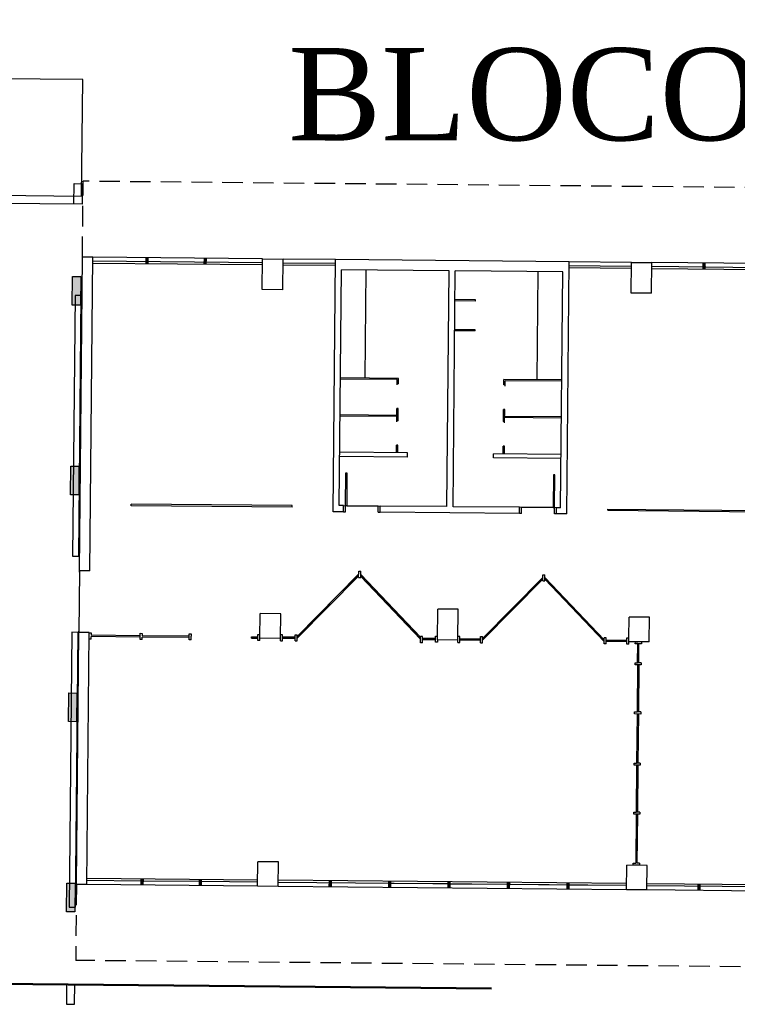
# Model space of a CAD drawing. Header units: millimetres. Extents: x 593 to 1794, y -180 to 570.
# Tile 49 of 71: x 1301 to 1318, y 43 to 67. Entities that reach past the tile are written whole.
import ezdxf

# ---------------------------------------------------------------- set-up
doc = ezdxf.new("R2010")
doc.units = ezdxf.units.MM
doc.header["$MEASUREMENT"] = 0
doc.linetypes.add('Dashed', pattern=[0.75, 0.5, -0.25])
doc.layers.add('Layout - Marco Polo', color=252, linetype='Continuous', lineweight=25)
doc.layers.add('Textos - Marco Polo', color=143, linetype='Continuous', lineweight=25)
doc.styles.add('Dutch801RmBT', font='dutch.ttf')
pattern_1 = [(224.4550654, (1673.983227, -476.753558), (0.0218859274, -0.0223062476), [])]

msp = doc.modelspace()

# ---------------------------------------------------------------- hatches: boundary and pattern name
at = {"layer": 'Layout - Marco Polo', "linetype": 'Continuous'}
for points in [[(1303.855, 60.971), (1303.905, 60.97), (1303.907, 61.12), (1303.857, 61.121)], [(1305.275, 60.957), (1305.325, 60.957), (1305.327, 61.107), (1305.277, 61.107)], [(1317.445, 60.841), (1317.495, 60.841), (1317.496, 60.991), (1317.446, 60.991)], [(1302.255, 59.96), (1302.055, 59.962), (1302.055, 59.962), (1302.062, 60.662), (1302.062, 60.662), (1302.262, 60.66), (1302.262, 60.66), (1302.255, 59.96)], [(1302.212, 55.335), (1302.012, 55.337), (1302.012, 55.337), (1302.018, 56.037), (1302.018, 56.037), (1302.218, 56.035), (1302.218, 56.035), (1302.212, 55.335)], [(1302.166, 50.506), (1301.966, 50.508), (1301.966, 50.508), (1301.959, 49.808), (1301.959, 49.808), (1302.159, 49.806), (1302.159, 49.806), (1302.166, 50.506)], [(1302.122, 45.871), (1301.922, 45.873), (1301.922, 45.873), (1301.916, 45.173), (1301.916, 45.173), (1302.116, 45.171), (1302.116, 45.171), (1302.122, 45.871)], [(1303.736, 45.821), (1303.786, 45.821), (1303.788, 45.971), (1303.738, 45.971)], [(1305.156, 45.808), (1305.206, 45.807), (1305.208, 45.957), (1305.158, 45.958)], [(1308.326, 45.777), (1308.376, 45.777), (1308.378, 45.927), (1308.328, 45.927)], [(1309.776, 45.764), (1309.826, 45.763), (1309.828, 45.913), (1309.778, 45.914)], [(1311.226, 45.75), (1311.276, 45.749), (1311.277, 45.899), (1311.227, 45.9)], [(1312.676, 45.736), (1312.726, 45.736), (1312.727, 45.886), (1312.677, 45.886)], [(1314.126, 45.722), (1314.176, 45.722), (1314.177, 45.872), (1314.127, 45.872)], [(1317.326, 45.692), (1317.376, 45.691), (1317.377, 45.841), (1317.327, 45.842)]]:
    msp.add_hatch(color=256, dxfattribs=at).paths.add_polyline_path(points)
h = msp.add_hatch(dxfattribs=at)
h.set_pattern_fill('ANSI31', color=256, scale=0.25, angle=179.4551, style=0)
h.set_pattern_definition(pattern_1)
h.paths.add_polyline_path([(1308.041, 52.39), (1308.041, 52.347), (1309.042, 53.359), (1309.042, 53.402)])
h = msp.add_hatch(dxfattribs=at)
h.set_pattern_fill('ANSI31', color=256, scale=0.25, angle=179.4551, style=0)
h.set_pattern_definition(pattern_1)
h.paths.add_polyline_path([(1310.548, 51.822), (1310.548, 51.865), (1309.092, 53.394), (1309.092, 53.351)])
h = msp.add_hatch(dxfattribs=at)
h.set_pattern_fill('ANSI31', color=256, scale=0.25, angle=179.4551, style=0)
h.set_pattern_definition(pattern_1)
h.paths.add_polyline_path([(1312.064, 51.835), (1312.064, 51.792), (1313.537, 53.282), (1313.538, 53.325)])
h = msp.add_hatch(dxfattribs=at)
h.set_pattern_fill('ANSI31', color=256, scale=0.25, angle=179.4551, style=0)
h.set_pattern_definition(pattern_1)
h.paths.add_polyline_path([(1315.033, 51.764), (1315.034, 51.807), (1313.588, 53.326), (1313.587, 53.283)])
h = msp.add_hatch(dxfattribs=at)
h.set_pattern_fill('ANSI31', color=256, scale=0.25, angle=179.4551, style=0)
h.set_pattern_definition(pattern_1)
h.paths.add_polyline_path([(1307.543, 51.887), (1307.543, 51.844), (1308.041, 52.347), (1308.041, 52.39)])

# ---------------------------------------------------------------- linework, layer by layer
at = {"layer": 'Layout - Marco Polo'}
for p, q in [((1302.308, 65.465), (1290.097, 65.58)), ((1302.28, 62.615), (1302.308, 65.465)), ((1302.093, 62.427), (1302.098, 62.927)), ((1302.098, 62.927), (1302.298, 62.925)), ((1302.298, 62.925), (1302.293, 62.425)), ((1302.293, 62.425), (1268.6, 62.743)), ((1302.295, 62.615), (1299.244, 62.644)), ((1302.229, 53.486), (1302.302, 61.135)), ((1302.552, 61.133), (1302.302, 61.135)), ((1302.479, 53.483), (1302.552, 61.133)), ((1306.696, 60.994), (1302.551, 61.033)), ((1306.695, 60.944), (1302.551, 60.983)), ((1306.697, 61.094), (1302.552, 61.133)), ((1303.855, 60.971), (1303.857, 61.121)), ((1303.905, 60.97), (1303.907, 61.12)), ((1305.275, 60.957), (1305.277, 61.107)), ((1305.325, 60.957), (1305.327, 61.107)), ((1306.69, 60.344), (1306.697, 61.094)), ((1306.697, 61.094), (1307.197, 61.089)), ((1307.19, 60.339), (1307.197, 61.089)), ((1308.476, 60.977), (1307.196, 60.989)), ((1308.477, 61.077), (1307.197, 61.089)), ((1308.418, 54.927), (1308.477, 61.077)), ((1314.176, 61.023), (1308.477, 61.077)), ((1314.118, 54.873), (1314.176, 61.023)), ((1315.696, 61.008), (1314.176, 61.023)), ((1315.689, 60.258), (1315.696, 61.008)), ((1315.696, 61.008), (1316.196, 61.003)), ((1316.189, 60.253), (1316.196, 61.003)), ((1324.696, 60.922), (1316.196, 61.003)), ((1317.445, 60.841), (1317.446, 60.991)), ((1317.495, 60.841), (1317.496, 60.991)), ((1308.475, 60.927), (1307.195, 60.939)), ((1308.57, 55.076), (1308.624, 60.825)), ((1311.249, 60.8), (1308.624, 60.825)), ((1309.199, 58.185), (1309.224, 60.82)), ((1311.194, 55.051), (1311.249, 60.8)), ((1311.344, 55.049), (1311.399, 60.799)), ((1314.024, 60.774), (1311.399, 60.799)), ((1313.399, 58.145), (1313.424, 60.78)), ((1313.969, 55.024), (1314.024, 60.774)), ((1315.695, 60.908), (1314.175, 60.923)), ((1315.695, 60.858), (1314.175, 60.873)), ((1324.695, 60.822), (1316.195, 60.903)), ((1324.695, 60.772), (1316.195, 60.853)), ((1302.055, 59.962), (1302.062, 60.662)), ((1302.062, 60.662), (1302.262, 60.66)), ((1302.262, 60.66), (1302.255, 59.96)), ((1307.19, 60.339), (1306.69, 60.344)), ((1302.122, 60.202), (1302.062, 53.847)), ((1302.272, 60.2), (1302.122, 60.202)), ((1302.212, 53.846), (1302.272, 60.2)), ((1311.892, 60.064), (1311.392, 60.069)), ((1311.892, 60.094), (1311.393, 60.099)), ((1311.892, 60.064), (1311.892, 60.094)), ((1316.189, 60.253), (1315.689, 60.258)), ((1302.255, 59.96), (1302.055, 59.962)), ((1311.885, 59.334), (1311.385, 59.339)), ((1311.886, 59.364), (1311.386, 59.369)), ((1311.885, 59.334), (1311.886, 59.364)), ((1310.014, 58.177), (1308.599, 58.19)), ((1309.984, 58.147), (1308.599, 58.16)), ((1309.983, 58.047), (1309.984, 58.147)), ((1310.013, 58.047), (1310.014, 58.177)), ((1312.583, 58.023), (1312.584, 58.153)), ((1313.999, 58.139), (1312.584, 58.153)), ((1312.613, 58.022), (1312.614, 58.122)), ((1313.999, 58.109), (1312.614, 58.122)), ((1310.013, 58.047), (1309.983, 58.047)), ((1309.983, 58.017), (1309.983, 58.047)), ((1312.613, 58.022), (1312.583, 58.023)), ((1312.613, 57.992), (1312.613, 58.022)), ((1309.974, 57.147), (1309.977, 57.447)), ((1310.007, 57.447), (1309.977, 57.447)), ((1310.004, 57.147), (1310.007, 57.447)), ((1312.574, 57.123), (1312.577, 57.423)), ((1312.607, 57.422), (1312.577, 57.423)), ((1312.604, 57.122), (1312.607, 57.422)), ((1309.975, 57.247), (1308.59, 57.26)), ((1309.976, 57.277), (1308.591, 57.29)), ((1310.004, 57.147), (1309.974, 57.147)), ((1309.974, 57.117), (1309.974, 57.147)), ((1313.99, 57.239), (1312.605, 57.252)), ((1313.99, 57.209), (1312.605, 57.222)), ((1312.604, 57.122), (1312.574, 57.123)), ((1312.604, 57.092), (1312.604, 57.122)), ((1309.967, 56.362), (1309.969, 56.547)), ((1309.999, 56.547), (1309.969, 56.547)), ((1309.997, 56.362), (1309.999, 56.547)), ((1312.567, 56.338), (1312.569, 56.523)), ((1312.599, 56.522), (1312.569, 56.523)), ((1312.597, 56.337), (1312.599, 56.522)), ((1310.231, 56.26), (1308.581, 56.276)), ((1310.232, 56.36), (1308.582, 56.376)), ((1310.231, 56.26), (1310.232, 56.36)), ((1312.331, 56.24), (1312.332, 56.34)), ((1313.981, 56.224), (1312.331, 56.24)), ((1313.982, 56.324), (1312.332, 56.34)), ((1302.012, 55.337), (1302.018, 56.037)), ((1302.018, 56.037), (1302.218, 56.035)), ((1302.218, 56.035), (1302.212, 55.335)), ((1308.72, 55.074), (1308.727, 55.874)), ((1308.727, 55.874), (1308.757, 55.874)), ((1308.757, 55.874), (1308.75, 55.074)), ((1313.797, 55.826), (1313.789, 55.026)), ((1313.827, 55.826), (1313.797, 55.826)), ((1313.819, 55.026), (1313.827, 55.826)), ((1302.212, 55.335), (1302.012, 55.337)), ((1303.494, 55.074), (1303.495, 55.114)), ((1307.419, 55.037), (1303.494, 55.074)), ((1307.42, 55.077), (1303.495, 55.114)), ((1307.419, 55.037), (1307.42, 55.077)), ((1308.67, 55.075), (1308.57, 55.076)), ((1308.668, 54.925), (1308.67, 55.075)), ((1308.67, 55.075), (1308.72, 55.074)), ((1308.718, 54.924), (1308.72, 55.074)), ((1308.75, 55.074), (1308.72, 55.074)), ((1308.75, 55.074), (1309.52, 55.067)), ((1309.518, 54.917), (1309.52, 55.067)), ((1309.52, 55.067), (1309.57, 55.066)), ((1309.568, 54.916), (1309.57, 55.066)), ((1311.194, 55.051), (1309.57, 55.066)), ((1312.969, 55.034), (1311.344, 55.049)), ((1312.968, 54.884), (1312.969, 55.034)), ((1313.019, 55.033), (1312.969, 55.034)), ((1313.018, 54.883), (1313.019, 55.033)), ((1313.789, 55.026), (1313.019, 55.033)), ((1313.789, 55.026), (1313.819, 55.026)), ((1313.818, 54.876), (1313.819, 55.026)), ((1313.869, 55.025), (1313.819, 55.026)), ((1313.868, 54.875), (1313.869, 55.025)), ((1313.969, 55.024), (1313.869, 55.025)), ((1315.119, 54.993), (1323.639, 54.912)), ((1315.119, 54.963), (1315.119, 54.993)), ((1308.668, 54.925), (1308.418, 54.927)), ((1308.668, 54.925), (1308.718, 54.924)), ((1309.518, 54.917), (1309.568, 54.916)), ((1312.968, 54.884), (1309.568, 54.916)), ((1313.018, 54.883), (1312.968, 54.884)), ((1313.868, 54.875), (1313.818, 54.876)), ((1314.118, 54.873), (1313.868, 54.875)), ((1315.119, 54.963), (1323.638, 54.882)), ((1302.062, 53.847), (1302.212, 53.846)), ((1302.229, 53.486), (1302.215, 51.986)), ((1302.479, 53.483), (1302.229, 53.486)), ((1302.229, 53.456), (1302.229, 53.486)), ((1307.543, 51.887), (1309.042, 53.402)), ((1307.543, 51.844), (1309.042, 53.359)), ((1309.041, 53.327), (1309.043, 53.477)), ((1309.041, 53.327), (1309.091, 53.326)), ((1309.043, 53.477), (1309.093, 53.476)), ((1309.091, 53.326), (1309.093, 53.476)), ((1310.548, 51.865), (1309.092, 53.394)), ((1310.548, 51.822), (1309.092, 53.351)), ((1312.064, 51.835), (1313.538, 53.325)), ((1313.537, 53.24), (1313.538, 53.39)), ((1313.538, 53.39), (1313.588, 53.389)), ((1313.587, 53.239), (1313.588, 53.389)), ((1315.034, 51.807), (1313.588, 53.326)), ((1312.064, 51.792), (1313.537, 53.282)), ((1313.537, 53.24), (1313.587, 53.239)), ((1315.033, 51.764), (1313.587, 53.283)), ((1306.634, 51.844), (1306.639, 52.444)), ((1307.139, 52.439), (1306.639, 52.444)), ((1307.134, 51.839), (1307.139, 52.439)), ((1310.964, 51.803), (1310.971, 52.553)), ((1311.471, 52.548), (1310.971, 52.553)), ((1311.464, 51.798), (1311.471, 52.548)), ((1315.634, 51.848), (1315.639, 52.358)), ((1316.139, 52.353), (1315.639, 52.358)), ((1316.133, 51.753), (1316.139, 52.353)), ((1302.045, 51.987), (1301.982, 45.287)), ((1302.195, 51.986), (1302.045, 51.987)), ((1302.132, 45.286), (1302.195, 51.986)), ((1302.156, 45.836), (1302.215, 51.986)), ((1302.215, 51.986), (1302.215, 52.016)), ((1302.465, 51.983), (1302.215, 51.986)), ((1302.406, 45.834), (1302.465, 51.983)), ((1302.463, 51.823), (1302.465, 51.973)), ((1302.465, 51.973), (1302.515, 51.973)), ((1302.513, 51.823), (1302.514, 51.883)), ((1302.515, 51.973), (1302.514, 51.913)), ((1303.71, 51.902), (1302.514, 51.913)), ((1303.71, 51.872), (1302.514, 51.883)), ((1303.71, 51.812), (1303.711, 51.962)), ((1303.711, 51.962), (1303.761, 51.961)), ((1303.761, 51.961), (1303.76, 51.901)), ((1304.907, 51.89), (1303.76, 51.901)), ((1304.906, 51.86), (1303.76, 51.871)), ((1303.76, 51.811), (1303.76, 51.871)), ((1304.906, 51.8), (1304.907, 51.95)), ((1304.907, 51.95), (1304.957, 51.95)), ((1304.956, 51.8), (1304.957, 51.89)), ((1304.957, 51.95), (1304.957, 51.89)), ((1306.427, 51.876), (1306.584, 51.874)), ((1306.583, 51.784), (1306.585, 51.934)), ((1306.585, 51.934), (1306.635, 51.934)), ((1307.185, 51.929), (1307.135, 51.929)), ((1307.183, 51.779), (1307.185, 51.929)), ((1307.493, 51.866), (1307.184, 51.869)), ((1307.492, 51.776), (1307.494, 51.926)), ((1307.494, 51.926), (1307.544, 51.925)), ((1307.542, 51.775), (1307.544, 51.925)), ((1310.547, 51.732), (1310.548, 51.882)), ((1310.598, 51.882), (1310.548, 51.882)), ((1310.597, 51.732), (1310.598, 51.882)), ((1310.913, 51.743), (1310.914, 51.893)), ((1310.914, 51.893), (1310.964, 51.893)), ((1311.514, 51.887), (1311.464, 51.888)), ((1311.513, 51.737), (1311.514, 51.887)), ((1312.013, 51.733), (1312.014, 51.883)), ((1312.014, 51.883), (1312.064, 51.882)), ((1312.063, 51.732), (1312.064, 51.882)), ((1302.513, 51.823), (1302.463, 51.823)), ((1303.76, 51.811), (1303.71, 51.812)), ((1304.956, 51.8), (1304.906, 51.8)), ((1306.426, 51.846), (1306.584, 51.844)), ((1306.633, 51.784), (1306.583, 51.784)), ((1306.633, 51.784), (1306.634, 51.844)), ((1307.134, 51.839), (1306.634, 51.844)), ((1307.133, 51.779), (1307.134, 51.839)), ((1307.133, 51.779), (1307.183, 51.779)), ((1307.493, 51.836), (1307.184, 51.839)), ((1307.492, 51.776), (1307.542, 51.775)), ((1310.597, 51.732), (1310.547, 51.732)), ((1310.914, 51.833), (1310.598, 51.836)), ((1310.914, 51.803), (1310.598, 51.806)), ((1310.963, 51.743), (1310.913, 51.743)), ((1310.964, 51.803), (1310.963, 51.743)), ((1311.464, 51.798), (1310.964, 51.803)), ((1311.463, 51.738), (1311.464, 51.798)), ((1311.463, 51.738), (1311.513, 51.737)), ((1312.014, 51.823), (1311.514, 51.827)), ((1312.014, 51.793), (1311.514, 51.797)), ((1312.013, 51.733), (1312.063, 51.732)), ((1315.033, 51.704), (1315.034, 51.854)), ((1315.083, 51.703), (1315.033, 51.704)), ((1315.084, 51.853), (1315.034, 51.854)), ((1315.083, 51.703), (1315.084, 51.853)), ((1315.583, 51.759), (1315.083, 51.763)), ((1315.584, 51.789), (1315.084, 51.793)), ((1315.583, 51.699), (1315.584, 51.849)), ((1315.633, 51.698), (1315.583, 51.699)), ((1315.584, 51.849), (1315.634, 51.848)), ((1315.633, 51.698), (1315.634, 51.848)), ((1316.133, 51.753), (1315.633, 51.758)), ((1315.792, 51.707), (1315.793, 51.757)), ((1315.942, 51.705), (1315.792, 51.707)), ((1315.793, 51.757), (1315.853, 51.756)), ((1315.848, 51.241), (1315.852, 51.706)), ((1315.878, 51.241), (1315.882, 51.706)), ((1315.943, 51.755), (1315.883, 51.756)), ((1315.943, 51.755), (1315.942, 51.705)), ((1315.787, 51.192), (1315.788, 51.242)), ((1315.937, 51.19), (1315.787, 51.192)), ((1315.788, 51.242), (1315.848, 51.241)), ((1315.847, 51.191), (1315.836, 50.045)), ((1315.938, 51.24), (1315.848, 51.241)), ((1315.877, 51.191), (1315.866, 50.045)), ((1315.938, 51.24), (1315.937, 51.19)), ((1301.959, 49.808), (1301.966, 50.508)), ((1301.966, 50.508), (1302.166, 50.506)), ((1302.166, 50.506), (1302.159, 49.806)), ((1315.776, 49.995), (1315.776, 50.045)), ((1315.776, 50.045), (1315.836, 50.045)), ((1315.926, 49.994), (1315.776, 49.995)), ((1315.836, 49.995), (1315.824, 48.799)), ((1315.926, 50.044), (1315.836, 50.045)), ((1315.866, 49.995), (1315.854, 48.798)), ((1315.926, 50.044), (1315.926, 49.994)), ((1302.159, 49.806), (1301.959, 49.808)), ((1315.764, 48.749), (1315.764, 48.799)), ((1315.764, 48.799), (1315.824, 48.799)), ((1315.764, 48.749), (1315.764, 48.799)), ((1315.764, 48.799), (1315.824, 48.799)), ((1315.914, 48.748), (1315.764, 48.749)), ((1315.914, 48.748), (1315.764, 48.749)), ((1315.824, 48.749), (1315.813, 47.603)), ((1315.914, 48.798), (1315.824, 48.799)), ((1315.854, 48.748), (1315.843, 47.602)), ((1315.914, 48.798), (1315.854, 48.798)), ((1315.914, 48.798), (1315.914, 48.748)), ((1315.914, 48.798), (1315.914, 48.748)), ((1315.753, 47.603), (1315.813, 47.603)), ((1315.753, 47.553), (1315.753, 47.603)), ((1315.903, 47.552), (1315.753, 47.553)), ((1315.813, 47.553), (1315.801, 46.356)), ((1315.903, 47.602), (1315.813, 47.603)), ((1315.843, 47.552), (1315.831, 46.356)), ((1315.903, 47.602), (1315.903, 47.552)), ((1306.576, 45.794), (1306.582, 46.394)), ((1307.082, 46.389), (1306.582, 46.394)), ((1307.076, 45.789), (1307.082, 46.389)), ((1315.741, 46.357), (1315.801, 46.356)), ((1315.741, 46.307), (1315.741, 46.357)), ((1315.891, 46.356), (1315.831, 46.356)), ((1315.891, 46.356), (1315.891, 46.306)), ((1315.576, 45.709), (1315.582, 46.308)), ((1316.082, 46.304), (1315.582, 46.308)), ((1315.891, 46.306), (1315.741, 46.307)), ((1316.076, 45.704), (1316.082, 46.304)), ((1301.916, 45.173), (1301.922, 45.873)), ((1301.922, 45.873), (1302.122, 45.871)), ((1302.122, 45.871), (1302.116, 45.171)), ((1303.737, 45.921), (1302.407, 45.934)), ((1306.578, 45.944), (1302.408, 45.984)), ((1303.736, 45.821), (1303.738, 45.971)), ((1303.786, 45.821), (1303.788, 45.971)), ((1305.157, 45.908), (1303.787, 45.921)), ((1305.156, 45.808), (1305.158, 45.958)), ((1305.206, 45.807), (1305.208, 45.957)), ((1306.577, 45.894), (1305.207, 45.907)), ((1315.577, 45.809), (1307.077, 45.889)), ((1315.577, 45.859), (1307.078, 45.939)), ((1308.326, 45.777), (1308.328, 45.927)), ((1308.376, 45.777), (1308.378, 45.927)), ((1309.776, 45.764), (1309.778, 45.914)), ((1309.826, 45.763), (1309.828, 45.913)), ((1311.227, 45.85), (1309.827, 45.863)), ((1311.226, 45.75), (1311.227, 45.9)), ((1311.276, 45.749), (1311.277, 45.899)), ((1312.676, 45.736), (1312.677, 45.886)), ((1312.726, 45.736), (1312.727, 45.886)), ((1314.126, 45.722), (1314.127, 45.872)), ((1314.176, 45.722), (1314.177, 45.872)), ((1302.406, 45.834), (1302.156, 45.836)), ((1306.576, 45.794), (1302.406, 45.834)), ((1307.076, 45.789), (1306.576, 45.794)), ((1315.576, 45.709), (1307.076, 45.789)), ((1312.677, 45.836), (1311.277, 45.849)), ((1314.127, 45.822), (1312.727, 45.836)), ((1315.577, 45.809), (1314.177, 45.822)), ((1316.076, 45.704), (1315.576, 45.709)), ((1324.575, 45.623), (1316.076, 45.704)), ((1324.577, 45.773), (1316.077, 45.854)), ((1324.576, 45.723), (1316.077, 45.804)), ((1317.326, 45.692), (1317.327, 45.842)), ((1317.376, 45.691), (1317.377, 45.841)), ((1302.116, 45.171), (1301.916, 45.173)), ((1301.982, 45.287), (1302.132, 45.286)), ((1274.915, 43.672), (1312.287, 43.32)), ((1277.665, 43.617), (1312.286, 43.29)), ((1301.914, 43.418), (1301.909, 42.918)), ((1302.109, 42.916), (1302.114, 43.416)), ((1301.909, 42.918), (1302.109, 42.916))]:
    msp.add_line(p, q, dxfattribs=at)
at = {"layer": 'Layout - Marco Polo', "linetype": 'Dashed'}
for p, q in [((1302.302, 61.135), (1302.32, 62.985)), ((1344.463, 62.585), (1302.32, 62.985)), ((1302.156, 45.836), (1302.139, 43.986)), ((1356.606, 43.468), (1302.139, 43.986))]:
    msp.add_line(p, q, dxfattribs=at)
at = {"layer": 'Layout - Marco Polo', "linetype": 'Continuous'}
msp.add_line((1306.426, 51.846), (1306.427, 51.876), dxfattribs=at)

# ---------------------------------------------------------------- texts
at = {"layer": 'Textos - Marco Polo', "lineweight": 5, "insert": (1307.324, 63.932), "char_height": 2.25, "width": 54, "attachment_point": 7, "line_spacing_factor": 0.9, "style": 'Dutch801RmBT'}
msp.add_mtext('BLOCO OSVALDO KILZER', dxfattribs=at)

doc.saveas('drawing.dxf')
